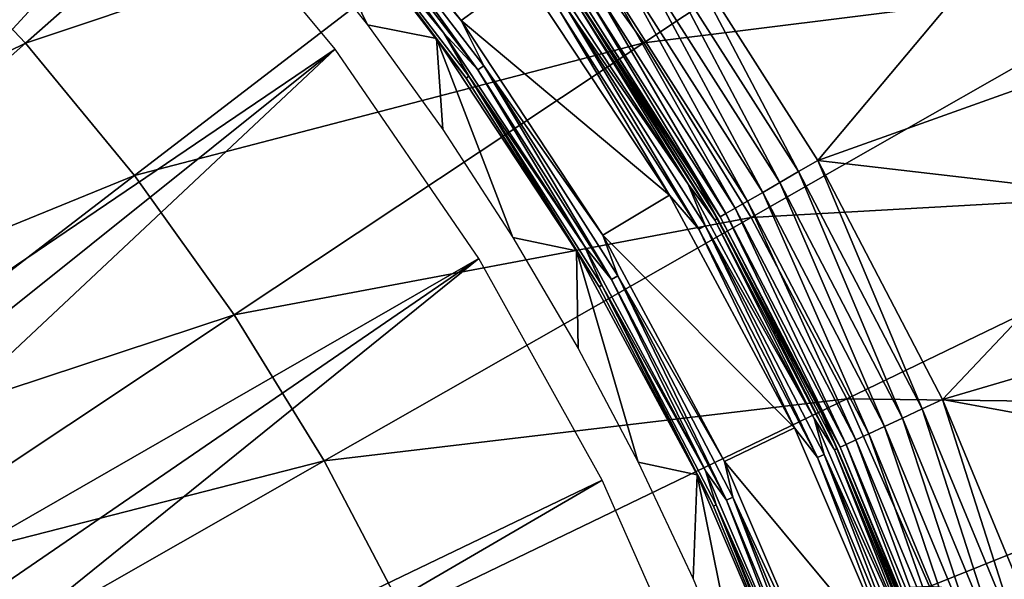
# Model space of a CAD drawing. Header units: millimetres. Extents: x -50 to 50, y -50 to 50.
# Tile 72 of 82: x 12.2 to 18.7, y 7.3 to 11. Entities that reach past the tile are written whole.
import ezdxf

# ---------------------------------------------------------------- set-up
doc = ezdxf.new("R2010")
doc.units = ezdxf.units.MM
doc.header["$LTSCALE"] = 26.699852
for name, color, linetype in [('1', 7, 'CONTINUOUS'), ('11', 7, 'CONTINUOUS'), ('35', 7, 'CONTINUOUS'), ('36', 7, 'CONTINUOUS'), ('38', 7, 'CONTINUOUS'), ('39', 7, 'CONTINUOUS'), ('4', 7, 'CONTINUOUS'), ('42', 7, 'CONTINUOUS'), ('43', 7, 'CONTINUOUS'), ('46', 7, 'CONTINUOUS'), ('58', 7, 'CONTINUOUS'), ('59', 7, 'CONTINUOUS'), ('61', 7, 'CONTINUOUS')]:
    doc.layers.add(name, color=color, linetype=linetype)

msp = doc.modelspace()

# ---------------------------------------------------------------- linework, layer by layer
at = {"layer": '1', "color": 15, "linetype": 'Continuous', "true_color": 0xaf503c}
for points in [[(11.5118, 11.6534, -15.7361), (14.685, 12.9632, -14.9468), (12.2803, 10.8406, -15.7361), (11.5118, 11.6534, -15.7361)], [(14.685, 12.9632, -14.9468), (15.5354, 11.9307, -14.9468), (12.2803, 10.8406, -15.7361), (14.685, 12.9632, -14.9468)], [(15.5354, 11.9307, -14.9468), (18.9534, 12.5972, -14.0175), (16.3135, 10.8426, -14.9468), (15.5354, 11.9307, -14.9468)], [(18.9534, 12.5972, -14.0175), (19.769, 11.2743, -14.0175), (16.3135, 10.8426, -14.9468), (18.9534, 12.5972, -14.0175)], [(12.2803, 10.8406, -15.7361), (15.5354, 11.9307, -14.9468), (12.9914, 9.9771, -15.7361), (12.2803, 10.8406, -15.7361)], [(15.5354, 11.9307, -14.9468), (16.3135, 10.8426, -14.9468), (12.9914, 9.9771, -15.7361), (15.5354, 11.9307, -14.9468)], [(11.5118, 11.6534, -15.7361), (12.2803, 10.8406, -15.7361), (9.2353, 9.3492, -16.3839), (11.5118, 11.6534, -15.7361)], [(16.3135, 10.8426, -14.9468), (19.769, 11.2743, -14.0175), (17.0154, 9.704, -14.9468), (16.3135, 10.8426, -14.9468)], [(19.769, 11.2743, -14.0175), (20.4923, 9.8988, -14.0175), (17.0154, 9.704, -14.9468), (19.769, 11.2743, -14.0175)], [(9.2353, 9.3492, -16.3839), (12.2803, 10.8406, -15.7361), (9.8519, 8.697, -16.3839), (9.2353, 9.3492, -16.3839)], [(12.2803, 10.8406, -15.7361), (12.9914, 9.9771, -15.7361), (9.8519, 8.697, -16.3839), (12.2803, 10.8406, -15.7361)], [(12.9914, 9.9771, -15.7361), (16.3135, 10.8426, -14.9468), (13.6421, 9.0672, -15.7361), (12.9914, 9.9771, -15.7361)], [(16.3135, 10.8426, -14.9468), (17.0154, 9.704, -14.9468), (13.6421, 9.0672, -15.7361), (16.3135, 10.8426, -14.9468)], [(9.8519, 8.697, -16.3839), (12.9914, 9.9771, -15.7361), (10.4224, 8.0043, -16.3839), (9.8519, 8.697, -16.3839)], [(12.9914, 9.9771, -15.7361), (13.6421, 9.0672, -15.7361), (10.4224, 8.0043, -16.3839), (12.9914, 9.9771, -15.7361)], [(17.0154, 9.704, -14.9468), (20.4923, 9.8988, -14.0175), (17.638, 8.5201, -14.9468), (17.0154, 9.704, -14.9468)], [(20.4923, 9.8988, -14.0175), (21.1201, 8.4772, -14.0175), (17.638, 8.5201, -14.9468), (20.4923, 9.8988, -14.0175)], [(13.6421, 9.0672, -15.7361), (17.0154, 9.704, -14.9468), (14.2291, 8.115, -15.7361), (13.6421, 9.0672, -15.7361)], [(17.0154, 9.704, -14.9468), (17.638, 8.5201, -14.9468), (14.2291, 8.115, -15.7361), (17.0154, 9.704, -14.9468)], [(10.4224, 8.0043, -16.3839), (13.6421, 9.0672, -15.7361), (10.9444, 7.2743, -16.3839), (10.4224, 8.0043, -16.3839)], [(13.6421, 9.0672, -15.7361), (14.2291, 8.115, -15.7361), (10.9444, 7.2743, -16.3839), (13.6421, 9.0672, -15.7361)], [(14.2291, 8.115, -15.7361), (17.638, 8.5201, -14.9468), (14.7497, 7.1249, -15.7361), (14.2291, 8.115, -15.7361)], [(17.638, 8.5201, -14.9468), (18.1783, 7.2964, -14.9468), (14.7497, 7.1249, -15.7361), (17.638, 8.5201, -14.9468)], [(17.638, 8.5201, -14.9468), (21.1201, 8.4772, -14.0175), (18.1783, 7.2964, -14.9468), (17.638, 8.5201, -14.9468)], [(21.1201, 8.4772, -14.0175), (21.6494, 7.016, -14.0175), (18.1783, 7.2964, -14.9468), (21.1201, 8.4772, -14.0175)], [(10.9444, 7.2743, -16.3839), (14.2291, 8.115, -15.7361), (11.4154, 6.5103, -16.3839), (10.9444, 7.2743, -16.3839)], [(14.2291, 8.115, -15.7361), (14.7497, 7.1249, -15.7361), (11.4154, 6.5103, -16.3839), (14.2291, 8.115, -15.7361)]]:
    msp.add_3dface(points, dxfattribs=at)
at = {"layer": '11', "color": 15, "linetype": 'Continuous', "true_color": 0xaf503c}
for points in [[(29.1119, 10.6482), (28.2781, 12.698), (15.5649, 18.2006), (29.1119, 10.6482)], [(16.979, 16.889), (29.1119, 10.6482), (15.5649, 18.2006), (16.979, 16.889)], [(18.283, 15.4678), (29.1119, 10.6482), (16.979, 16.889), (18.283, 15.4678)], [(29.7975, 8.5441), (29.1119, 10.6482), (18.283, 15.4678), (29.7975, 8.5441)], [(19.4684, 13.9463), (29.7975, 8.5441), (18.283, 15.4678), (19.4684, 13.9463)]]:
    msp.add_3dface(points, dxfattribs=at)
at = {"layer": '35', "color": 250, "linetype": 'Continuous', "true_color": 0x1c1c1c}
for points in [[(14.0765, 12.2998), (15.1223, 10.9887), (15.5324, 11.2865), (14.0765, 12.2998)], [(15.5324, 11.2865), (15.1223, 10.9887), (16.4817, 9.8485), (15.5324, 11.2865)], [(15.1223, 10.9887), (16.0467, 9.5884), (16.4817, 9.8485), (15.1223, 10.9887)], [(16.4817, 9.8485), (16.0467, 9.5884), (17.2982, 8.3315), (16.4817, 9.8485)], [(16.0467, 9.5884), (16.8416, 8.1114), (17.2982, 8.3315), (16.0467, 9.5884)], [(17.2982, 8.3315), (16.8416, 8.1114), (17.9752, 6.7476), (17.2982, 8.3315)], [(16.8416, 8.1114), (17.5008, 6.5692), (17.9752, 6.7476), (16.8416, 8.1114)]]:
    msp.add_3dface(points, dxfattribs=at)
at = {"layer": '36', "color": 250, "linetype": 'Continuous', "true_color": 0x1c1c1c}
for points in [[(13.9903, 11.6174, -9.0224), (14.5119, 10.9589, -9.0224), (13.9267, 12.1674, -0.193), (13.9903, 11.6174, -9.0224)], [(13.9267, 12.1674, -0.193), (14.5119, 10.9589, -9.0224), (14.9614, 10.8701, -0.193), (13.9267, 12.1674, -0.193)], [(14.5119, 10.9589, -9.0224), (15.0025, 10.277, -9.0224), (14.9614, 10.8701, -0.193), (14.5119, 10.9589, -9.0224)], [(15.0025, 10.277, -9.0224), (15.4611, 9.5731, -9.0224), (14.9614, 10.8701, -0.193), (15.0025, 10.277, -9.0224)], [(14.9614, 10.8701, -0.193), (15.4611, 9.5731, -9.0224), (15.8755, 9.4852, -0.193), (14.9614, 10.8701, -0.193)], [(15.4611, 9.5731, -9.0224), (15.8868, 8.8489, -9.0224), (15.8755, 9.4852, -0.193), (15.4611, 9.5731, -9.0224)], [(15.8868, 8.8489, -9.0224), (16.2785, 8.1057, -9.0224), (15.8755, 9.4852, -0.193), (15.8868, 8.8489, -9.0224)], [(15.8755, 9.4852, -0.193), (16.2785, 8.1057, -9.0224), (16.6619, 8.0239, -0.193), (15.8755, 9.4852, -0.193)], [(16.2785, 8.1057, -9.0224), (16.6355, 7.3453, -9.0224), (16.6619, 8.0239, -0.193), (16.2785, 8.1057, -9.0224)], [(16.6355, 7.3453, -9.0224), (16.9569, 6.5692, -9.0224), (16.6619, 8.0239, -0.193), (16.6355, 7.3453, -9.0224)], [(16.6619, 8.0239, -0.193), (16.9569, 6.5692, -9.0224), (17.314, 6.4981, -0.193), (16.6619, 8.0239, -0.193)]]:
    msp.add_3dface(points, dxfattribs=at)
at = {"layer": '38', "color": 250, "linetype": 'Continuous', "true_color": 0x1c1c1c}
for points in [[(15.6475, 11.3686, -0.0586), (15.8097, 11.0701, -0.0268), (16.6036, 9.9202, -0.0586), (15.6475, 11.3686, -0.0586)], [(15.5324, 11.2865), (16.4817, 9.8485), (15.7701, 11.0424, -0.0068), (15.5324, 11.2865)], [(15.7701, 11.0424, -0.0068), (16.6725, 9.6259, -0.0068), (15.8097, 11.0701, -0.0268), (15.7701, 11.0424, -0.0068)], [(15.8097, 11.0701, -0.0268), (16.6725, 9.6259, -0.0068), (16.7143, 9.65, -0.0268), (15.8097, 11.0701, -0.0268)], [(15.8097, 11.0701, -0.0268), (16.7143, 9.65, -0.0268), (16.6036, 9.9202, -0.0586), (15.8097, 11.0701, -0.0268)], [(15.7701, 11.0424, -0.0068), (16.4817, 9.8485), (16.6725, 9.6259, -0.0068), (15.7701, 11.0424, -0.0068)], [(16.6036, 9.9202, -0.0586), (16.7143, 9.65, -0.0268), (17.426, 8.3919, -0.0586), (16.6036, 9.9202, -0.0586)], [(16.4817, 9.8485), (17.2982, 8.3315), (16.6725, 9.6259, -0.0068), (16.4817, 9.8485)], [(16.6725, 9.6259, -0.0068), (17.448, 8.1361, -0.0068), (16.7143, 9.65, -0.0268), (16.6725, 9.6259, -0.0068)], [(16.7143, 9.65, -0.0268), (17.448, 8.1361, -0.0068), (17.4918, 8.1566, -0.0268), (16.7143, 9.65, -0.0268)], [(16.7143, 9.65, -0.0268), (17.4918, 8.1566, -0.0268), (17.426, 8.3919, -0.0586), (16.7143, 9.65, -0.0268)], [(16.6725, 9.6259, -0.0068), (17.2982, 8.3315), (17.448, 8.1361, -0.0068), (16.6725, 9.6259, -0.0068)], [(17.426, 8.3919, -0.0586), (17.4918, 8.1566, -0.0268), (18.1081, 6.7961, -0.0586), (17.426, 8.3919, -0.0586)], [(17.2982, 8.3315), (17.9752, 6.7476), (17.448, 8.1361, -0.0068), (17.2982, 8.3315)], [(17.448, 8.1361, -0.0068), (18.0907, 6.5845, -0.0068), (17.4918, 8.1566, -0.0268), (17.448, 8.1361, -0.0068)], [(17.448, 8.1361, -0.0068), (17.9752, 6.7476), (18.0907, 6.5845, -0.0068), (17.448, 8.1361, -0.0068)], [(17.4918, 8.1566, -0.0268), (18.0907, 6.5845, -0.0068), (18.1361, 6.601, -0.0268), (17.4918, 8.1566, -0.0268)], [(17.4918, 8.1566, -0.0268), (18.1361, 6.601, -0.0268), (18.1081, 6.7961, -0.0586), (17.4918, 8.1566, -0.0268)]]:
    msp.add_3dface(points, dxfattribs=at)
at = {"layer": '39', "color": 250, "linetype": 'Continuous', "true_color": 0x1c1c1c}
for points in [[(15.6475, 11.3686, -0.0586), (16.6036, 9.9202, -0.0586), (15.8696, 11.112, -0.1), (15.6475, 11.3686, -0.0586)], [(15.6949, 11.403, -0.2), (15.886, 11.1235, -0.1483), (16.6539, 9.9502, -0.2), (15.6949, 11.403, -0.2)], [(15.886, 11.1235, -0.1483), (15.8696, 11.112, -0.1), (16.7777, 9.6866, -0.1), (15.886, 11.1235, -0.1483)], [(15.8696, 11.112, -0.1), (16.6036, 9.9202, -0.0586), (16.7777, 9.6866, -0.1), (15.8696, 11.112, -0.1)], [(15.886, 11.1235, -0.1483), (16.795, 9.6966, -0.1483), (16.6539, 9.9502, -0.2), (15.886, 11.1235, -0.1483)], [(16.795, 9.6966, -0.1483), (15.886, 11.1235, -0.1483), (16.7777, 9.6866, -0.1), (16.795, 9.6966, -0.1483)], [(16.6036, 9.9202, -0.0586), (17.426, 8.3919, -0.0586), (16.7777, 9.6866, -0.1), (16.6036, 9.9202, -0.0586)], [(16.6539, 9.9502, -0.2), (16.795, 9.6966, -0.1483), (17.4788, 8.4173, -0.2), (16.6539, 9.9502, -0.2)], [(16.795, 9.6966, -0.1483), (16.7777, 9.6866, -0.1), (17.5581, 8.1875, -0.1), (16.795, 9.6966, -0.1483)], [(16.7777, 9.6866, -0.1), (17.426, 8.3919, -0.0586), (17.5581, 8.1875, -0.1), (16.7777, 9.6866, -0.1)], [(16.795, 9.6966, -0.1483), (17.5762, 8.1959, -0.1483), (17.4788, 8.4173, -0.2), (16.795, 9.6966, -0.1483)], [(17.5762, 8.1959, -0.1483), (16.795, 9.6966, -0.1483), (17.5581, 8.1875, -0.1), (17.5762, 8.1959, -0.1483)], [(17.4788, 8.4173, -0.2), (17.5762, 8.1959, -0.1483), (18.163, 6.8167, -0.2), (17.4788, 8.4173, -0.2)], [(17.426, 8.3919, -0.0586), (18.1081, 6.7961, -0.0586), (17.5581, 8.1875, -0.1), (17.426, 8.3919, -0.0586)], [(17.5762, 8.1959, -0.1483), (17.5581, 8.1875, -0.1), (18.2049, 6.626, -0.1), (17.5762, 8.1959, -0.1483)], [(17.5581, 8.1875, -0.1), (18.1081, 6.7961, -0.0586), (18.2049, 6.626, -0.1), (17.5581, 8.1875, -0.1)], [(17.5762, 8.1959, -0.1483), (18.2236, 6.6329, -0.1483), (18.163, 6.8167, -0.2), (17.5762, 8.1959, -0.1483)], [(18.2236, 6.6329, -0.1483), (17.5762, 8.1959, -0.1483), (18.2049, 6.626, -0.1), (18.2236, 6.6329, -0.1483)]]:
    msp.add_3dface(points, dxfattribs=at)
at = {"layer": '4', "color": 15, "linetype": 'Continuous', "true_color": 0xaf503c}
for points in [[(49.0065, 8.2633, 4.5), (48.466, 10.9982, 4.5), (15.0274, 27.1125, 4.5), (49.0065, 8.2633, 4.5)], [(16.9234, 25.9713, 4.5), (49.0065, 8.2633, 4.5), (15.0274, 27.1125, 4.5), (16.9234, 25.9713, 4.5)], [(18.7331, 24.6977, 4.5), (49.0065, 8.2633, 4.5), (16.9234, 25.9713, 4.5), (18.7331, 24.6977, 4.5)]]:
    msp.add_3dface(points, dxfattribs=at)
at = {"layer": '42', "color": 250, "linetype": 'Continuous', "true_color": 0x1c1c1c}
for points in [[(13.9726, 12.2075, -0.0561), (14.1889, 11.9059, -0.096), (15.0107, 10.9059, -0.0561), (13.9726, 12.2075, -0.0561)], [(13.9267, 12.1674, -0.193), (14.9614, 10.8701, -0.193), (14.173, 11.8926, -0.1426), (13.9267, 12.1674, -0.193)], [(14.173, 11.8926, -0.1426), (15.1556, 10.612, -0.1426), (14.1889, 11.9059, -0.096), (14.173, 11.8926, -0.1426)], [(14.173, 11.8926, -0.1426), (14.9614, 10.8701, -0.193), (15.1556, 10.612, -0.1426), (14.173, 11.8926, -0.1426)], [(14.1889, 11.9059, -0.096), (15.1556, 10.612, -0.1426), (15.1726, 10.624, -0.096), (14.1889, 11.9059, -0.096)], [(14.1889, 11.9059, -0.096), (15.1726, 10.624, -0.096), (15.0107, 10.9059, -0.0561), (14.1889, 11.9059, -0.096)], [(14.9614, 10.8701, -0.193), (15.8755, 9.4852, -0.193), (15.1556, 10.612, -0.1426), (14.9614, 10.8701, -0.193)], [(15.0107, 10.9059, -0.0561), (15.1726, 10.624, -0.096), (15.9278, 9.5164, -0.0561), (15.0107, 10.9059, -0.0561)], [(15.1556, 10.612, -0.1426), (16.0228, 9.2508, -0.1426), (15.1726, 10.624, -0.096), (15.1556, 10.612, -0.1426)], [(15.1556, 10.612, -0.1426), (15.8755, 9.4852, -0.193), (16.0228, 9.2508, -0.1426), (15.1556, 10.612, -0.1426)], [(15.1726, 10.624, -0.096), (16.0228, 9.2508, -0.1426), (16.0408, 9.2612, -0.096), (15.1726, 10.624, -0.096)], [(15.1726, 10.624, -0.096), (16.0408, 9.2612, -0.096), (15.9278, 9.5164, -0.0561), (15.1726, 10.624, -0.096)], [(15.9278, 9.5164, -0.0561), (16.0408, 9.2612, -0.096), (16.7168, 8.0504, -0.0561), (15.9278, 9.5164, -0.0561)], [(15.8755, 9.4852, -0.193), (16.6619, 8.0239, -0.193), (16.0228, 9.2508, -0.1426), (15.8755, 9.4852, -0.193)], [(16.0228, 9.2508, -0.1426), (16.7681, 7.8191, -0.1426), (16.0408, 9.2612, -0.096), (16.0228, 9.2508, -0.1426)], [(16.0228, 9.2508, -0.1426), (16.6619, 8.0239, -0.193), (16.7681, 7.8191, -0.1426), (16.0228, 9.2508, -0.1426)], [(16.0408, 9.2612, -0.096), (16.7681, 7.8191, -0.1426), (16.7869, 7.8279, -0.096), (16.0408, 9.2612, -0.096)], [(16.0408, 9.2612, -0.096), (16.7869, 7.8279, -0.096), (16.7168, 8.0504, -0.0561), (16.0408, 9.2612, -0.096)], [(16.7168, 8.0504, -0.0561), (16.7869, 7.8279, -0.096), (17.3711, 6.5195, -0.0561), (16.7168, 8.0504, -0.0561)], [(16.6619, 8.0239, -0.193), (17.314, 6.4981, -0.193), (16.7681, 7.8191, -0.1426), (16.6619, 8.0239, -0.193)], [(16.7681, 7.8191, -0.1426), (17.3858, 6.3279, -0.1426), (16.7869, 7.8279, -0.096), (16.7681, 7.8191, -0.1426)], [(16.7681, 7.8191, -0.1426), (17.314, 6.4981, -0.193), (17.3858, 6.3279, -0.1426), (16.7681, 7.8191, -0.1426)], [(16.7869, 7.8279, -0.096), (17.3858, 6.3279, -0.1426), (17.4053, 6.335, -0.096), (16.7869, 7.8279, -0.096)], [(16.7869, 7.8279, -0.096), (17.4053, 6.335, -0.096), (17.3711, 6.5195, -0.0561), (16.7869, 7.8279, -0.096)]]:
    msp.add_3dface(points, dxfattribs=at)
at = {"layer": '43', "color": 250, "linetype": 'Continuous', "true_color": 0x1c1c1c}
for points in [[(15.1223, 10.9887), (14.0765, 12.2998), (14.281, 11.9832, -0.0065), (15.1223, 10.9887)], [(13.9726, 12.2075, -0.0561), (15.0107, 10.9059, -0.0561), (14.2447, 11.9527, -0.0256), (13.9726, 12.2075, -0.0561)], [(14.281, 11.9832, -0.0065), (14.2447, 11.9527, -0.0256), (15.2323, 10.6657, -0.0256), (14.281, 11.9832, -0.0065)], [(14.2447, 11.9527, -0.0256), (15.0107, 10.9059, -0.0561), (15.2323, 10.6657, -0.0256), (14.2447, 11.9527, -0.0256)], [(15.2711, 10.6929, -0.0065), (15.1223, 10.9887), (14.281, 11.9832, -0.0065), (15.2711, 10.6929, -0.0065)], [(15.2711, 10.6929, -0.0065), (14.281, 11.9832, -0.0065), (15.2323, 10.6657, -0.0256), (15.2711, 10.6929, -0.0065)], [(16.0467, 9.5884), (15.1223, 10.9887), (15.2711, 10.6929, -0.0065), (16.0467, 9.5884)], [(15.0107, 10.9059, -0.0561), (15.9278, 9.5164, -0.0561), (15.2323, 10.6657, -0.0256), (15.0107, 10.9059, -0.0561)], [(15.2711, 10.6929, -0.0065), (15.2323, 10.6657, -0.0256), (16.1039, 9.2976, -0.0256), (15.2711, 10.6929, -0.0065)], [(15.2323, 10.6657, -0.0256), (15.9278, 9.5164, -0.0561), (16.1039, 9.2976, -0.0256), (15.2323, 10.6657, -0.0256)], [(16.1449, 9.3213, -0.0065), (16.0467, 9.5884), (15.2711, 10.6929, -0.0065), (16.1449, 9.3213, -0.0065)], [(16.1449, 9.3213, -0.0065), (15.2711, 10.6929, -0.0065), (16.1039, 9.2976, -0.0256), (16.1449, 9.3213, -0.0065)], [(16.8416, 8.1114), (16.0467, 9.5884), (16.1449, 9.3213, -0.0065), (16.8416, 8.1114)], [(15.9278, 9.5164, -0.0561), (16.7168, 8.0504, -0.0561), (16.1039, 9.2976, -0.0256), (15.9278, 9.5164, -0.0561)], [(16.1449, 9.3213, -0.0065), (16.1039, 9.2976, -0.0256), (16.8529, 7.8587, -0.0256), (16.1449, 9.3213, -0.0065)], [(16.8959, 7.8787, -0.0065), (16.8416, 8.1114), (16.1449, 9.3213, -0.0065), (16.8959, 7.8787, -0.0065)], [(16.8959, 7.8787, -0.0065), (16.1449, 9.3213, -0.0065), (16.8529, 7.8587, -0.0256), (16.8959, 7.8787, -0.0065)], [(16.1039, 9.2976, -0.0256), (16.7168, 8.0504, -0.0561), (16.8529, 7.8587, -0.0256), (16.1039, 9.2976, -0.0256)], [(17.5008, 6.5692), (16.8416, 8.1114), (16.8959, 7.8787, -0.0065), (17.5008, 6.5692)], [(16.7168, 8.0504, -0.0561), (17.3711, 6.5195, -0.0561), (16.8529, 7.8587, -0.0256), (16.7168, 8.0504, -0.0561)], [(16.8959, 7.8787, -0.0065), (16.8529, 7.8587, -0.0256), (17.4737, 6.3599, -0.0256), (16.8959, 7.8787, -0.0065)], [(16.8529, 7.8587, -0.0256), (17.3711, 6.5195, -0.0561), (17.4737, 6.3599, -0.0256), (16.8529, 7.8587, -0.0256)], [(17.5183, 6.3761, -0.0065), (17.5008, 6.5692), (16.8959, 7.8787, -0.0065), (17.5183, 6.3761, -0.0065)], [(17.5183, 6.3761, -0.0065), (16.8959, 7.8787, -0.0065), (17.4737, 6.3599, -0.0256), (17.5183, 6.3761, -0.0065)]]:
    msp.add_3dface(points, dxfattribs=at)
at = {"layer": '46', "color": 250, "linetype": 'Continuous', "true_color": 0x1c1c1c}
for points in [[(12.074, 13.2445, -9.3843), (7.638, 7.638, -11.9759), (13.2445, 12.074, -9.3843), (12.074, 13.2445, -9.3843)], [(7.638, 7.638, -11.9759), (8.0273, 7.2278, -11.9759), (13.2445, 12.074, -9.3843), (7.638, 7.638, -11.9759)], [(8.0273, 7.2278, -11.9759), (8.3946, 6.7978, -11.9759), (13.2445, 12.074, -9.3843), (8.0273, 7.2278, -11.9759)], [(13.2445, 12.074, -9.3843), (8.3946, 6.7978, -11.9759), (14.3021, 10.8004, -9.3843), (13.2445, 12.074, -9.3843)], [(8.3946, 6.7978, -11.9759), (8.7388, 6.3491, -11.9759), (14.3021, 10.8004, -9.3843), (8.3946, 6.7978, -11.9759)], [(8.7388, 6.3491, -11.9759), (9.0591, 5.8831, -11.9759), (14.3021, 10.8004, -9.3843), (8.7388, 6.3491, -11.9759)], [(14.3021, 10.8004, -9.3843), (9.0591, 5.8831, -11.9759), (15.2376, 9.4347, -9.3843), (14.3021, 10.8004, -9.3843)], [(9.0591, 5.8831, -11.9759), (9.3546, 5.4009, -11.9759), (15.2376, 9.4347, -9.3843), (9.0591, 5.8831, -11.9759)], [(9.3546, 5.4009, -11.9759), (9.6245, 4.9039, -11.9759), (15.2376, 9.4347, -9.3843), (9.3546, 5.4009, -11.9759)], [(15.2376, 9.4347, -9.3843), (9.6245, 4.9039, -11.9759), (16.0431, 7.9885, -9.3843), (15.2376, 9.4347, -9.3843)], [(9.6245, 4.9039, -11.9759), (9.8679, 4.3935, -11.9759), (16.0431, 7.9885, -9.3843), (9.6245, 4.9039, -11.9759)], [(16.0431, 7.9885, -9.3843), (9.8679, 4.3935, -11.9759), (16.7118, 6.4742, -9.3843), (16.0431, 7.9885, -9.3843)]]:
    msp.add_3dface(points, dxfattribs=at)
at = {"layer": '58', "color": 250, "linetype": 'Continuous', "true_color": 0x1c1c1c}
for points in [[(17.4506, 10.0746, -1.8), (18.6062, 11.4557, -1.8), (16.5062, 11.5572, -1.8), (17.4506, 10.0746, -1.8)], [(19.0756, 10.6557, -1.8), (18.6062, 11.4557, -1.8), (17.4506, 10.0746, -1.8), (19.0756, 10.6557, -1.8)], [(19.5106, 9.8366, -1.8), (19.0756, 10.6557, -1.8), (17.4506, 10.0746, -1.8), (19.5106, 9.8366, -1.8)], [(18.2623, 8.5154, -1.8), (19.5106, 9.8366, -1.8), (17.4506, 10.0746, -1.8), (18.2623, 8.5154, -1.8)], [(19.9105, 8.9997, -1.8), (19.5106, 9.8366, -1.8), (18.2623, 8.5154, -1.8), (19.9105, 8.9997, -1.8)], [(20.2746, 8.1464, -1.8), (19.9105, 8.9997, -1.8), (18.2623, 8.5154, -1.8), (20.2746, 8.1464, -1.8)], [(18.935, 6.8912, -1.8), (20.2746, 8.1464, -1.8), (18.2623, 8.5154, -1.8), (18.935, 6.8912, -1.8)]]:
    msp.add_3dface(points, dxfattribs=at)
at = {"layer": '59', "color": 250, "linetype": 'Continuous', "true_color": 0x1c1c1c}
for points in [[(18.5911, 11.7563, -1.7856), (19.4768, 10.2222, -1.7856), (18.7101, 11.8315, -1.7429), (18.5911, 11.7563, -1.7856)], [(18.6062, 11.4557, -1.8), (19.0756, 10.6557, -1.8), (18.5911, 11.7563, -1.7856), (18.6062, 11.4557, -1.8)], [(18.5911, 11.7563, -1.7856), (19.0756, 10.6557, -1.8), (19.4768, 10.2222, -1.7856), (18.5911, 11.7563, -1.7856)]]:
    msp.add_3dface(points, dxfattribs=at)
at = {"layer": '61', "color": 250, "linetype": 'Continuous', "true_color": 0x1c1c1c}
for points in [[(16.5062, 11.5572, -1.8), (16.3868, 11.4741, -1.7858), (17.3244, 10.0023, -1.7858), (16.5062, 11.5572, -1.8)], [(17.4506, 10.0746, -1.8), (16.5062, 11.5572, -1.8), (17.3244, 10.0023, -1.7858), (17.4506, 10.0746, -1.8)], [(16.2714, 11.3933, -1.7432), (17.2024, 9.9318, -1.7432), (16.3868, 11.4741, -1.7858), (16.2714, 11.3933, -1.7432)], [(16.3868, 11.4741, -1.7858), (17.2024, 9.9318, -1.7432), (17.3244, 10.0023, -1.7858), (16.3868, 11.4741, -1.7858)], [(16.6539, 9.9502, -1.05), (15.9034, 11.1356, -1.1963), (15.6949, 11.403, -1.05), (16.6539, 9.9502, -1.05)], [(16.165, 11.3188, -1.6739), (17.09, 9.8669, -1.6739), (16.2714, 11.3933, -1.7432), (16.165, 11.3188, -1.6739)], [(16.2714, 11.3933, -1.7432), (17.09, 9.8669, -1.6739), (17.2024, 9.9318, -1.7432), (16.2714, 11.3933, -1.7432)], [(16.0717, 11.2536, -1.5806), (16.9914, 9.81, -1.5806), (16.165, 11.3188, -1.6739), (16.0717, 11.2536, -1.5806)], [(16.165, 11.3188, -1.6739), (16.9914, 9.81, -1.5806), (17.09, 9.8669, -1.6739), (16.165, 11.3188, -1.6739)], [(15.9952, 11.2, -1.4669), (16.9105, 9.7633, -1.4669), (16.0717, 11.2536, -1.5806), (15.9952, 11.2, -1.4669)], [(16.0717, 11.2536, -1.5806), (16.9105, 9.7633, -1.4669), (16.9914, 9.81, -1.5806), (16.0717, 11.2536, -1.5806)], [(15.9384, 11.1602, -1.3371), (16.8504, 9.7286, -1.3371), (15.9952, 11.2, -1.4669), (15.9384, 11.1602, -1.3371)], [(15.9952, 11.2, -1.4669), (16.8504, 9.7286, -1.3371), (16.9105, 9.7633, -1.4669), (15.9952, 11.2, -1.4669)], [(15.9034, 11.1356, -1.1963), (16.8134, 9.7072, -1.1963), (15.9384, 11.1602, -1.3371), (15.9034, 11.1356, -1.1963)], [(16.8134, 9.7072, -1.1963), (15.9034, 11.1356, -1.1963), (16.6539, 9.9502, -1.05), (16.8134, 9.7072, -1.1963)], [(15.9384, 11.1602, -1.3371), (16.8134, 9.7072, -1.1963), (16.8504, 9.7286, -1.3371), (15.9384, 11.1602, -1.3371)], [(17.4506, 10.0746, -1.8), (17.3244, 10.0023, -1.7858), (18.1303, 8.4543, -1.7858), (17.4506, 10.0746, -1.8)], [(18.2623, 8.5154, -1.8), (17.4506, 10.0746, -1.8), (18.1303, 8.4543, -1.7858), (18.2623, 8.5154, -1.8)], [(17.2024, 9.9318, -1.7432), (18.0026, 8.3947, -1.7432), (17.3244, 10.0023, -1.7858), (17.2024, 9.9318, -1.7432)], [(17.3244, 10.0023, -1.7858), (18.0026, 8.3947, -1.7432), (18.1303, 8.4543, -1.7858), (17.3244, 10.0023, -1.7858)], [(17.4788, 8.4173, -1.05), (16.8134, 9.7072, -1.1963), (16.6539, 9.9502, -1.05), (17.4788, 8.4173, -1.05)], [(17.09, 9.8669, -1.6739), (17.8849, 8.3399, -1.6739), (17.2024, 9.9318, -1.7432), (17.09, 9.8669, -1.6739)], [(17.2024, 9.9318, -1.7432), (17.8849, 8.3399, -1.6739), (18.0026, 8.3947, -1.7432), (17.2024, 9.9318, -1.7432)], [(16.9914, 9.81, -1.5806), (17.7817, 8.2918, -1.5806), (17.09, 9.8669, -1.6739), (16.9914, 9.81, -1.5806)], [(17.09, 9.8669, -1.6739), (17.7817, 8.2918, -1.5806), (17.8849, 8.3399, -1.6739), (17.09, 9.8669, -1.6739)], [(16.8504, 9.7286, -1.3371), (17.6342, 8.2229, -1.3371), (16.9105, 9.7633, -1.4669), (16.8504, 9.7286, -1.3371)], [(16.9105, 9.7633, -1.4669), (17.6971, 8.2523, -1.4669), (16.9914, 9.81, -1.5806), (16.9105, 9.7633, -1.4669)], [(16.9105, 9.7633, -1.4669), (17.6342, 8.2229, -1.3371), (17.6971, 8.2523, -1.4669), (16.9105, 9.7633, -1.4669)], [(16.9914, 9.81, -1.5806), (17.6971, 8.2523, -1.4669), (17.7817, 8.2918, -1.5806), (16.9914, 9.81, -1.5806)], [(16.8134, 9.7072, -1.1963), (17.5954, 8.2049, -1.1963), (16.8504, 9.7286, -1.3371), (16.8134, 9.7072, -1.1963)], [(17.5954, 8.2049, -1.1963), (16.8134, 9.7072, -1.1963), (17.4788, 8.4173, -1.05), (17.5954, 8.2049, -1.1963)], [(16.8504, 9.7286, -1.3371), (17.5954, 8.2049, -1.1963), (17.6342, 8.2229, -1.3371), (16.8504, 9.7286, -1.3371)], [(18.2623, 8.5154, -1.8), (18.1303, 8.4543, -1.7858), (18.7981, 6.842, -1.7858), (18.2623, 8.5154, -1.8)], [(18.935, 6.8912, -1.8), (18.2623, 8.5154, -1.8), (18.7981, 6.842, -1.7858), (18.935, 6.8912, -1.8)], [(18.163, 6.8167, -1.05), (17.5954, 8.2049, -1.1963), (17.4788, 8.4173, -1.05), (18.163, 6.8167, -1.05)], [(18.0026, 8.3947, -1.7432), (18.6657, 6.7938, -1.7432), (18.1303, 8.4543, -1.7858), (18.0026, 8.3947, -1.7432)], [(18.1303, 8.4543, -1.7858), (18.6657, 6.7938, -1.7432), (18.7981, 6.842, -1.7858), (18.1303, 8.4543, -1.7858)], [(17.8849, 8.3399, -1.6739), (18.5437, 6.7494, -1.6739), (18.0026, 8.3947, -1.7432), (17.8849, 8.3399, -1.6739)], [(18.0026, 8.3947, -1.7432), (18.5437, 6.7494, -1.6739), (18.6657, 6.7938, -1.7432), (18.0026, 8.3947, -1.7432)], [(17.6971, 8.2523, -1.4669), (18.349, 6.6785, -1.4669), (17.7817, 8.2918, -1.5806), (17.6971, 8.2523, -1.4669)], [(17.7817, 8.2918, -1.5806), (18.4368, 6.7104, -1.5806), (17.8849, 8.3399, -1.6739), (17.7817, 8.2918, -1.5806)], [(17.7817, 8.2918, -1.5806), (18.349, 6.6785, -1.4669), (18.4368, 6.7104, -1.5806), (17.7817, 8.2918, -1.5806)], [(17.8849, 8.3399, -1.6739), (18.4368, 6.7104, -1.5806), (18.5437, 6.7494, -1.6739), (17.8849, 8.3399, -1.6739)], [(17.5954, 8.2049, -1.1963), (18.2436, 6.6401, -1.1963), (17.6342, 8.2229, -1.3371), (17.5954, 8.2049, -1.1963)], [(17.6342, 8.2229, -1.3371), (18.2837, 6.6547, -1.3371), (17.6971, 8.2523, -1.4669), (17.6342, 8.2229, -1.3371)], [(17.6342, 8.2229, -1.3371), (18.2436, 6.6401, -1.1963), (18.2837, 6.6547, -1.3371), (17.6342, 8.2229, -1.3371)], [(17.6971, 8.2523, -1.4669), (18.2837, 6.6547, -1.3371), (18.349, 6.6785, -1.4669), (17.6971, 8.2523, -1.4669)], [(18.2436, 6.6401, -1.1963), (17.5954, 8.2049, -1.1963), (18.163, 6.8167, -1.05), (18.2436, 6.6401, -1.1963)]]:
    msp.add_3dface(points, dxfattribs=at)

doc.saveas('drawing.dxf')
